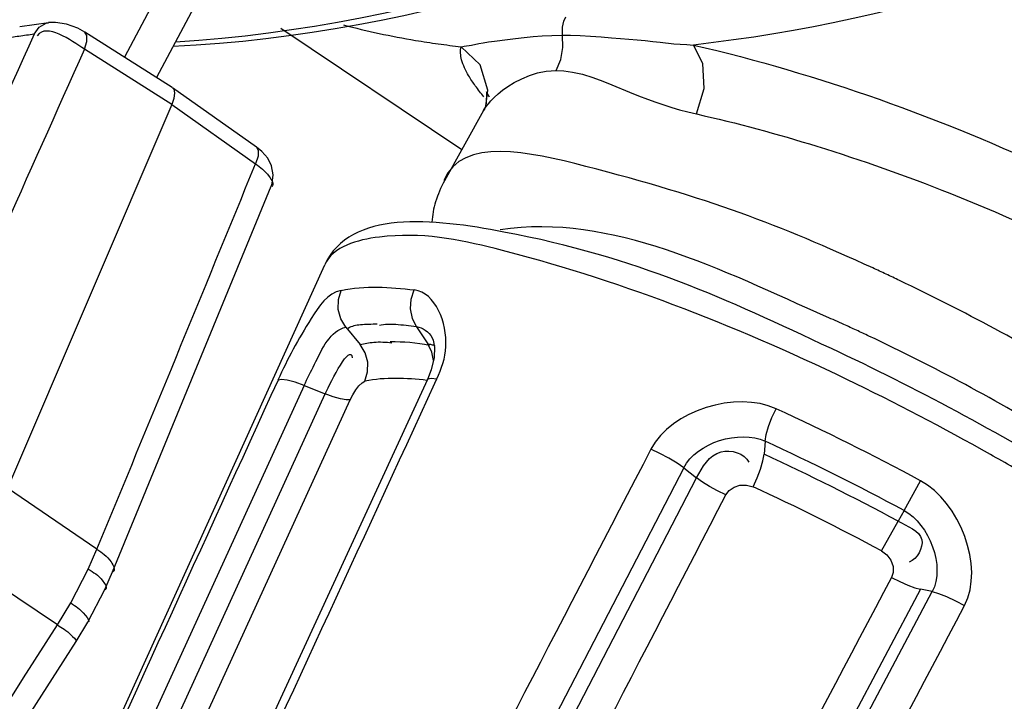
# Paper-space layout 'Sheet' of a CAD drawing. Header units: inches. Extents: x 0.2 to 10.8, y 0.2 to 8.3.
# Tile 105 of 256: x 5.3701 to 5.4465, y 1.6573 to 1.7102. Entities that reach past the tile are written whole.
import ezdxf

# ---------------------------------------------------------------- set-up
doc = ezdxf.new("R2010")
doc.units = ezdxf.units.IN
doc.header["$MEASUREMENT"] = 0
doc.layers.get('0').update_dxf_attribs({"lineweight": 5})

psp = doc.layouts.new('Sheet')

# ---------------------------------------------------------------- linework, layer by layer
at = {"color": 0, "linetype": 'ByBlock', "lineweight": -3}
for p, q in [((5.392573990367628, 1.734146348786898), (5.378241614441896, 1.707266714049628)), ((5.395501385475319, 1.733391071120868), (5.380729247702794, 1.705686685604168)), ((5.372364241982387, 1.709941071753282), (5.370127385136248, 1.709629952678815)), ((5.381955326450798, 1.704907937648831), (5.375182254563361, 1.709209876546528)), ((5.404405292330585, 1.700092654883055), (5.390370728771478, 1.709497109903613)), ((5.381910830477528, 1.703585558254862), (5.375145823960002, 1.707882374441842)), ((5.388475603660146, 1.700302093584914), (5.381967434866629, 1.70489982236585)), ((5.406294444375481, 1.703655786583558), (5.406414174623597, 1.704710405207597)), ((5.407567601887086, 1.704695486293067), (5.407972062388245, 1.704984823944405)), ((5.381910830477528, 1.703585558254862), (5.369169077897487, 1.673851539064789)), ((5.381910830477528, 1.703585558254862), (5.388411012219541, 1.69899347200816)), ((5.406093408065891, 1.703126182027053), (5.403062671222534, 1.697679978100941)), ((5.406151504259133, 1.703241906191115), (5.406093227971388, 1.703126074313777)), ((5.406260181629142, 1.703530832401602), (5.406151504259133, 1.703241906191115)), ((5.406260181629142, 1.703530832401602), (5.406294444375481, 1.703655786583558)), ((5.377329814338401, 1.667372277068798), (5.389626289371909, 1.697253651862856)), ((5.371901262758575, 1.642926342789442), (5.393770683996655, 1.691163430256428)), ((5.395421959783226, 1.686333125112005), (5.396513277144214, 1.68499946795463)), ((5.400880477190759, 1.686372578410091), (5.401773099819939, 1.685037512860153)), ((5.39217569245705, 1.681824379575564), (5.374668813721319, 1.643494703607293)), ((5.401736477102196, 1.682272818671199), (5.384073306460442, 1.643928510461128)), ((5.392176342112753, 1.681822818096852), (5.393808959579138, 1.681167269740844)), ((5.402318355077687, 1.682005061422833), (5.402464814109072, 1.682323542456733)), ((5.37629473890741, 1.64284843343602), (5.393809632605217, 1.681164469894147)), ((5.378244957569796, 1.64243840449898), (5.395747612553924, 1.680711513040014)), ((5.427912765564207, 1.677492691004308), (5.42783465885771, 1.676476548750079)), ((5.421615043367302, 1.675426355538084), (5.402061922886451, 1.637717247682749)), ((5.421610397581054, 1.675428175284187), (5.42259773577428, 1.674660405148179)), ((5.403084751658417, 1.636973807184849), (5.422593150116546, 1.674660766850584)), ((5.438689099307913, 1.672120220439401), (5.439959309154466, 1.674430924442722)), ((5.376114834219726, 1.669112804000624), (5.369169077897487, 1.673851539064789)), ((5.373047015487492, 1.663261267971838), (5.359018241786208, 1.67266184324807)), ((5.438689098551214, 1.672120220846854), (5.438218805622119, 1.67129961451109)), ((5.436944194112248, 1.668991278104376), (5.438218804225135, 1.671299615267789)), ((5.375447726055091, 1.667578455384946), (5.376114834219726, 1.669112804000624)), ((5.374081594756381, 1.664955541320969), (5.375447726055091, 1.667578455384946)), ((5.376734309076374, 1.665991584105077), (5.377329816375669, 1.66737228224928)), ((5.375418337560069, 1.663467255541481), (5.376734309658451, 1.665991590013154)), ((5.439954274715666, 1.666011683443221), (5.420080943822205, 1.628500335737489)), ((5.421005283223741, 1.628273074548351), (5.440863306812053, 1.665833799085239)), ((5.440868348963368, 1.665830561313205), (5.439949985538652, 1.666014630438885)), ((5.373047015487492, 1.663261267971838), (5.374081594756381, 1.664955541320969)), ((5.374496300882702, 1.661969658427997), (5.375418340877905, 1.663467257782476)), ((5.318550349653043, 1.574306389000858), (5.374496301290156, 1.661969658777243))]:
    psp.add_line(p, q, dxfattribs=at)
for points in [[(5.371237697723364, 1.70904382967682), (5.371636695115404, 1.709591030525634), (5.372182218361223, 1.709901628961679), (5.372364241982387, 1.709941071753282)], [(5.375183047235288, 1.709209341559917), (5.374629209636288, 1.709513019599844), (5.373747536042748, 1.709834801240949), (5.372906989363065, 1.709966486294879), (5.372368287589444, 1.709941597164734)], [(5.412208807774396, 1.708974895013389), (5.412202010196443, 1.709591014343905), (5.412322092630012, 1.710058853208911), (5.412471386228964, 1.710385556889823)], [(5.375145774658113, 1.707882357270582), (5.375330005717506, 1.708489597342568), (5.375338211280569, 1.708957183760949), (5.375183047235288, 1.709209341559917)], [(5.405143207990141, 1.708189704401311), (5.405719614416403, 1.708315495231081), (5.406066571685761, 1.7083796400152), (5.40647751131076, 1.708446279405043), (5.406932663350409, 1.708508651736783)], [(5.406932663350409, 1.708508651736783), (5.407944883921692, 1.708630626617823), (5.408554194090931, 1.708707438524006), (5.409237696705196, 1.708788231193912), (5.409937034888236, 1.70885931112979), (5.410632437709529, 1.708915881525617), (5.411373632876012, 1.708956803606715), (5.412208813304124, 1.708974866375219)], [(5.411719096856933, 1.706223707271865), (5.412077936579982, 1.707087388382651), (5.41224407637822, 1.70802216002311), (5.412208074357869, 1.708974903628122)], [(5.412208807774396, 1.708974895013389), (5.412838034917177, 1.70897346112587), (5.413567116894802, 1.70895180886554), (5.414378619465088, 1.708906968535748), (5.415216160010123, 1.708844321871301), (5.416002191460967, 1.708775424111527), (5.416703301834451, 1.708709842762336), (5.417353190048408, 1.708653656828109), (5.417989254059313, 1.70860171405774), (5.418615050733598, 1.708547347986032), (5.419216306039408, 1.708488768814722), (5.419791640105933, 1.70842784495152)], [(5.419791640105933, 1.70842784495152), (5.420847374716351, 1.708306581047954), (5.421337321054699, 1.708272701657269), (5.421839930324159, 1.708242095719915), (5.422361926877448, 1.708206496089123)], [(5.404350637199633, 1.708076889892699), (5.4045890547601, 1.708116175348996), (5.405143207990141, 1.708189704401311)], [(5.406414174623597, 1.704710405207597), (5.405836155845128, 1.706660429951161), (5.404351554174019, 1.708077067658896)], [(5.422589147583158, 1.702864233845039), (5.423179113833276, 1.704830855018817), (5.423095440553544, 1.706784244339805), (5.422360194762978, 1.708206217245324)], [(5.407972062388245, 1.704984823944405), (5.408465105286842, 1.705291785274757), (5.409043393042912, 1.705593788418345), (5.409654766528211, 1.705848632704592), (5.410276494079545, 1.706040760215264), (5.410949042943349, 1.706171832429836), (5.411719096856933, 1.706223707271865)], [(5.411719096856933, 1.706223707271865), (5.412303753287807, 1.706203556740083), (5.412983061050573, 1.706112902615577), (5.413748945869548, 1.705935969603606), (5.414555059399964, 1.705683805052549), (5.415330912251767, 1.705398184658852), (5.41604254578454, 1.705115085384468), (5.417412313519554, 1.704556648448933)], [(5.381967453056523, 1.704899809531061), (5.382066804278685, 1.704784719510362), (5.382131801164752, 1.704490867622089), (5.382078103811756, 1.704074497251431), (5.381910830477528, 1.703585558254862)], [(5.406093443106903, 1.703126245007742), (5.406168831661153, 1.70325341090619), (5.406301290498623, 1.703448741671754), (5.406458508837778, 1.703651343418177), (5.406658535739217, 1.70387973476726), (5.40691541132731, 1.704140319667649), (5.407221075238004, 1.704416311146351), (5.407567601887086, 1.704695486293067)], [(5.406542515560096, 1.704177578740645), (5.406316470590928, 1.704574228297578), (5.406294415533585, 1.703655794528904)], [(5.417412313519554, 1.704556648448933), (5.418107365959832, 1.70428147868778), (5.418787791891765, 1.704022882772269), (5.419448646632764, 1.703783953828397), (5.420075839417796, 1.703569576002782), (5.420679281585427, 1.70337510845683), (5.421290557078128, 1.703192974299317), (5.421930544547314, 1.703021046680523), (5.422589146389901, 1.702864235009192)], [(5.388476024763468, 1.700301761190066), (5.388624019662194, 1.700054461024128), (5.388610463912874, 1.699590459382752), (5.388410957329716, 1.698993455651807)], [(5.389625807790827, 1.69725251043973), (5.389699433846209, 1.697461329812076), (5.389788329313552, 1.698148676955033), (5.389659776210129, 1.698837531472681), (5.389351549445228, 1.699440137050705), (5.388895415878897, 1.69996304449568), (5.388476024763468, 1.700301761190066)], [(5.40088047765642, 1.686372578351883), (5.4005691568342, 1.687019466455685), (5.400433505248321, 1.687751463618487), (5.400482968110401, 1.688508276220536), (5.400713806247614, 1.689226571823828)], [(5.395421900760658, 1.686333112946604), (5.395030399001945, 1.686978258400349), (5.394828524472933, 1.687710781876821), (5.394833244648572, 1.688468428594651), (5.395043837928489, 1.689185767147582)], [(5.402107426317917, 1.685499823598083), (5.402176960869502, 1.685333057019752), (5.402278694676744, 1.684778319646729), (5.402248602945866, 1.683981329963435), (5.402032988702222, 1.683034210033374), (5.401738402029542, 1.682274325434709)], [(5.39689495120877, 1.682147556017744), (5.39710294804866, 1.682866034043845), (5.397105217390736, 1.683623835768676), (5.396901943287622, 1.684355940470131), (5.396513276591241, 1.684999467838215)], [(5.402198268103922, 1.683760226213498), (5.402080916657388, 1.684392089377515), (5.401773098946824, 1.685037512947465)], [(5.401737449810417, 1.682274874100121), (5.40177283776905, 1.682317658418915), (5.402022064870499, 1.682376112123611), (5.402464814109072, 1.682323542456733)], [(5.39217569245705, 1.681824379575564), (5.391475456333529, 1.682075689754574), (5.390871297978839, 1.682235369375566), (5.3904167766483, 1.682289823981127), (5.390152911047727, 1.682234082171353)], [(5.395752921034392, 1.680708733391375), (5.395954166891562, 1.681100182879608), (5.39618544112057, 1.681471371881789), (5.396429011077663, 1.681789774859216), (5.396671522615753, 1.682026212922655), (5.396893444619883, 1.682147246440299)], [(5.395747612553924, 1.680711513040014), (5.39544623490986, 1.680696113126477), (5.394999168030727, 1.680770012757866), (5.394440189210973, 1.680930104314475), (5.393809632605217, 1.681164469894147)], [(5.427912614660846, 1.677492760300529), (5.427998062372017, 1.678008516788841), (5.428180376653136, 1.678636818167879), (5.428443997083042, 1.679324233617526), (5.428766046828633, 1.680011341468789)], [(5.421615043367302, 1.675426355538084), (5.42109543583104, 1.675790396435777), (5.420456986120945, 1.676175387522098), (5.419758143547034, 1.676546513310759), (5.419061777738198, 1.676870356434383)], [(5.426990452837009, 1.673953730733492), (5.427305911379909, 1.674645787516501), (5.427564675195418, 1.675335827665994), (5.427744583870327, 1.675964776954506), (5.427834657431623, 1.676476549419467)], [(5.424868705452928, 1.673330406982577), (5.424233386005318, 1.673640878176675), (5.423612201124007, 1.673981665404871), (5.423051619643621, 1.674330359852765), (5.422593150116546, 1.674660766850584)], [(5.42486979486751, 1.673328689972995), (5.425136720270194, 1.673674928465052), (5.425510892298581, 1.673933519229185), (5.425961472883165, 1.674081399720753), (5.426465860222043, 1.674095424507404), (5.426986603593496, 1.673955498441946)], [(5.436948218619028, 1.668989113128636), (5.437361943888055, 1.668675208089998), (5.437671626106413, 1.668258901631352), (5.437835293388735, 1.667788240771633), (5.437844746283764, 1.667321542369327), (5.437718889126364, 1.666923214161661)], [(5.437719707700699, 1.66692398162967), (5.43835839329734, 1.666607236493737), (5.438973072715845, 1.66633748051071), (5.43951855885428, 1.666133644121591), (5.439954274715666, 1.666011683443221)], [(5.440863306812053, 1.665833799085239), (5.441356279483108, 1.665694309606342), (5.441976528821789, 1.665451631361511), (5.442667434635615, 1.665128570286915), (5.443366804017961, 1.66475417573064)]]:
    psp.add_lwpolyline(points, dxfattribs=at)
for centre, radius, start, end in [((19.5275655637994, -4.615250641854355), 15.5047837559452, 155.9274482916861, 156.0462025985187), ((19.58865328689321, -4.650807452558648), 15.5710221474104, 155.8977137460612, 156.0159591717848), ((-9.495131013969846, 7.806241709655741), 16.08783093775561, 337.5748317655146, 337.6899076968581), ((5.351322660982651, 1.509829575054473), 0.1930036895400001, 58.48930943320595, 64.94672008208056), ((5.345984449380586, 1.499820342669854), 0.2026895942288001, 60.63339642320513, 64.18853917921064), ((5.346040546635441, 1.50006340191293), 0.1980524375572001, 61.69003110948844, 65.31278107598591), ((5.348267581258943, 1.504242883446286), 0.1906799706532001, 61.69235796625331, 65.31114459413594), ((5.351054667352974, 1.509464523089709), 0.1838156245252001, 61.69316113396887, 65.31046598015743), ((5.347896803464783, 1.503143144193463), 0.198855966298, 59.47274183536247, 60.6440939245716), ((5.353178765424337, 1.513437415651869), 0.1766738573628, 61.69614696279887, 65.3065498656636), ((-22.25040723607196, 19.23063661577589), 32.73633915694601, 327.3633304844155, 327.5453254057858)]:
    psp.add_arc(centre, radius, start, end, dxfattribs=at)
for points, knots in [([(5.548446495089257, 1.777049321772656), (5.537382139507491, 1.767433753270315), (5.49996981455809, 1.737737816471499), (5.455681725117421, 1.711956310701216), (5.42236038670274, 1.70820633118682)], [0, 0, 0, 0, 0.3041838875, 1, 1, 1, 1]), ([(5.458542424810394, 1.736009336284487), (5.451770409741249, 1.731988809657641), (5.427972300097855, 1.719059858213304), (5.401468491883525, 1.709608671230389), (5.382202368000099, 1.708432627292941)], [0, 0, 0, 0, 0.2897825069, 1, 1, 1, 1]), ([(5.458381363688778, 1.73488062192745), (5.451624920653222, 1.730925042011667), (5.427809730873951, 1.718185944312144), (5.401261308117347, 1.70901318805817), (5.38200926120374, 1.70808528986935)], [0, 0, 0, 0, 0.2888616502, 1, 1, 1, 1]), ([(5.395230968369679, 1.709769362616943), (5.396144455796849, 1.709526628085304), (5.397997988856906, 1.709082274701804), (5.399870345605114, 1.708725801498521), (5.400817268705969, 1.708567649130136)], [0, 0, 0, 0, 0.49610233, 1, 1, 1, 1]), ([(5.371237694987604, 1.7090438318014), (5.370848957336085, 1.70898872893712), (5.370074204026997, 1.708880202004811), (5.369299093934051, 1.708774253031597), (5.368912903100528, 1.708722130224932)], [0, 0, 0, 0, 0.5018734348, 1, 1, 1, 1]), ([(5.400817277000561, 1.708567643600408), (5.40140080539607, 1.708470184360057), (5.402577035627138, 1.708290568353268), (5.403757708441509, 1.708143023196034), (5.404352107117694, 1.708076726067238)], [0, 0, 0, 0, 0.4972793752, 1, 1, 1, 1]), ([(5.404926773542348, 1.705838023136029), (5.404700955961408, 1.706223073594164), (5.404349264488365, 1.706930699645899), (5.404272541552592, 1.707748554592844), (5.404352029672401, 1.708076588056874)], [0, 0, 0, 0, 0.5694314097, 1, 1, 1, 1]), ([(5.406121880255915, 1.704191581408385), (5.405887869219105, 1.704469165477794), (5.40546510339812, 1.705000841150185), (5.40508647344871, 1.70556571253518), (5.404926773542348, 1.705838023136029)], [0, 0, 0, 0, 0.5349002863, 1, 1, 1, 1]), ([(5.422589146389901, 1.702864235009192), (5.425735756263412, 1.702162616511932), (5.432372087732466, 1.70035498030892), (5.438857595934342, 1.698066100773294), (5.442244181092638, 1.696715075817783)], [0, 0, 0, 0, 0.4692691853, 1, 1, 1, 1]), ([(5.436261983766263, 1.69092246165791), (5.429111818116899, 1.694210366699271), (5.420713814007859, 1.697414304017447), (5.404422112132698, 1.70110819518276), (5.403013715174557, 1.697705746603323)], [0, 0, 0, 0, 0.6812393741, 1, 1, 1, 1]), ([(5.388411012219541, 1.69899347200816), (5.388807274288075, 1.698725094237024), (5.389320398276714, 1.698336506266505), (5.389857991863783, 1.697434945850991), (5.389678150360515, 1.69722805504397)], [0, 0, 0, 0, 0.6358158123, 1, 1, 1, 1]), ([(5.403062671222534, 1.697679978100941), (5.40277665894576, 1.697166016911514), (5.402319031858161, 1.696130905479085), (5.402116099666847, 1.695014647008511), (5.402087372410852, 1.694481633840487)], [0, 0, 0, 0, 0.5242413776, 1, 1, 1, 1]), ([(5.433052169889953, 1.684674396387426), (5.424917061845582, 1.68847865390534), (5.414544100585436, 1.693423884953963), (5.395715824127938, 1.695453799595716), (5.393770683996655, 1.691163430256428)], [0, 0, 0, 0, 0.6559357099, 1, 1, 1, 1]), ([(5.434237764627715, 1.682287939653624), (5.425513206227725, 1.686506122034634), (5.413288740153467, 1.691236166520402), (5.399797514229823, 1.694041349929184), (5.394425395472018, 1.692607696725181), (5.393770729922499, 1.691163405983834)], [0, 0, 0, 0, 0.6784344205, 0.8889851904, 1, 1, 1, 1]), ([(5.438329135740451, 1.689954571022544), (5.437984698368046, 1.690118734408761), (5.437296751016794, 1.690443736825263), (5.436606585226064, 1.690764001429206), (5.436261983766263, 1.69092246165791)], [0, 0, 0, 0, 0.5014915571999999, 1, 1, 1, 1]), ([(5.402460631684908, 1.682326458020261), (5.402823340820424, 1.683119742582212), (5.403708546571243, 1.685412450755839), (5.402378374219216, 1.689020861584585), (5.400717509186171, 1.689226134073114)], [0, 0, 0, 0, 0.3426352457, 1, 1, 1, 1]), ([(5.452964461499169, 1.682105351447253), (5.450586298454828, 1.683525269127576), (5.445766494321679, 1.686255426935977), (5.440827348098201, 1.688763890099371), (5.438329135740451, 1.689954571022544)], [0, 0, 0, 0, 0.5002126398, 1, 1, 1, 1]), ([(5.395041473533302, 1.689185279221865), (5.394003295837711, 1.688963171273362), (5.392167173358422, 1.686255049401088), (5.390897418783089, 1.68387935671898), (5.390146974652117, 1.682236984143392)], [0, 0, 0, 0, 0.3702592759, 1, 1, 1, 1]), ([(5.434026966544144, 1.686539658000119), (5.433801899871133, 1.686641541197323), (5.433352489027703, 1.686843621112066), (5.432902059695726, 1.687043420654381), (5.432677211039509, 1.687142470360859)], [0, 0, 0, 0, 0.5013744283, 1, 1, 1, 1]), ([(5.392176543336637, 1.681822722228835), (5.392425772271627, 1.682376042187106), (5.393268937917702, 1.68393868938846), (5.394189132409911, 1.686087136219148), (5.395422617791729, 1.68633436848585)], [0, 0, 0, 0, 0.3254150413, 1, 1, 1, 1]), ([(5.397843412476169, 1.686559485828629), (5.397408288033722, 1.686556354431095), (5.396661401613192, 1.686549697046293), (5.39585943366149, 1.686428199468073), (5.395593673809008, 1.686235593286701)], [0, 0, 0, 0, 0.5700334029, 1, 1, 1, 1]), ([(5.400880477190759, 1.686372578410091), (5.400347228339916, 1.686435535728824), (5.3993998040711, 1.686543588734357), (5.398417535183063, 1.686567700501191), (5.398007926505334, 1.686458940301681)], [0, 0, 0, 0, 0.5588863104, 1, 1, 1, 1]), ([(5.400881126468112, 1.686373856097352), (5.401126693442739, 1.686345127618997), (5.401630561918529, 1.686150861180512), (5.401975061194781, 1.685740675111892), (5.402105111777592, 1.685506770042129)], [0, 0, 0, 0, 0.4802025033, 1, 1, 1, 1]), ([(5.435967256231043, 1.685644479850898), (5.435643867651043, 1.68579648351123), (5.434998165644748, 1.686097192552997), (5.434350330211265, 1.6863932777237), (5.434026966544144, 1.686539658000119)], [0, 0, 0, 0, 0.5016694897, 1, 1, 1, 1]), ([(5.450713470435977, 1.677733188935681), (5.448325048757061, 1.679177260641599), (5.443475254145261, 1.681942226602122), (5.438491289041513, 1.684458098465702), (5.435967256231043, 1.685644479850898)], [0, 0, 0, 0, 0.5001872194, 1, 1, 1, 1]), ([(5.396513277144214, 1.68499946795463), (5.39686515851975, 1.685071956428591), (5.397679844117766, 1.685228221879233), (5.398515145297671, 1.685184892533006), (5.398977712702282, 1.685120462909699)], [0, 0, 0, 0, 0.4347922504, 1, 1, 1, 1]), ([(5.401773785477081, 1.68503850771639), (5.401859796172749, 1.685026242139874), (5.402041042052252, 1.68499352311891), (5.402219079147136, 1.684945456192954), (5.402311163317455, 1.684914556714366)], [0, 0, 0, 0, 0.4721502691, 1, 1, 1, 1]), ([(5.422597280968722, 1.67465951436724), (5.423029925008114, 1.675472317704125), (5.424008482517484, 1.67722302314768), (5.426322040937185, 1.676564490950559), (5.426653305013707, 1.675873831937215)], [0, 0, 0, 0, 0.5458816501, 1, 1, 1, 1]), ([(5.438219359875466, 1.671300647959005), (5.438901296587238, 1.670922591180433), (5.440756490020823, 1.670273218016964), (5.439702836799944, 1.668364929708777), (5.439088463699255, 1.668115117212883)], [0, 0, 0, 0, 0.5403692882, 1, 1, 1, 1]), ([(5.376114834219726, 1.669112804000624), (5.376522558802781, 1.668842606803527), (5.377058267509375, 1.668518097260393), (5.37757127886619, 1.667514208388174), (5.377359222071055, 1.667356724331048)], [0, 0, 0, 0, 0.6493421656, 1, 1, 1, 1]), ([(5.375447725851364, 1.667578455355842), (5.375858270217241, 1.667313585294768), (5.376338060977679, 1.667084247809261), (5.376959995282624, 1.666083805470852), (5.376755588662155, 1.665979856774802)], [0, 0, 0, 0, 0.6805654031, 1, 1, 1, 1]), ([(5.374081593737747, 1.66495554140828), (5.374486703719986, 1.664662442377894), (5.374850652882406, 1.664547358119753), (5.375603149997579, 1.663478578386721), (5.375419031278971, 1.663466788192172)], [0, 0, 0, 0, 0.7304729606, 1, 1, 1, 1]), ([(5.373047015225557, 1.66326126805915), (5.373453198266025, 1.662975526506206), (5.373686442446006, 1.662927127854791), (5.374645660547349, 1.661936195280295), (5.374494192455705, 1.661971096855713)], [0, 0, 0, 0, 0.7616209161, 1, 1, 1, 1])]:
    psp.add_open_spline(points, degree=3, knots=knots, dxfattribs=at)
for points in [[(5.375145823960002, 1.707882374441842), (5.374087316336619, 1.708584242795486), (5.372231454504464, 1.709951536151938), (5.371481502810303, 1.708926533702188)], [(5.422360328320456, 1.708206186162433), (5.432086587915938, 1.705956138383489), (5.441588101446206, 1.702543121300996), (5.450622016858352, 1.69829444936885)], [(5.442244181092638, 1.696715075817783), (5.451596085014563, 1.692984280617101), (5.460716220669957, 1.688260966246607), (5.468676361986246, 1.682095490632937)], [(5.432677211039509, 1.687142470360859), (5.424688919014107, 1.690661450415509), (5.416006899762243, 1.695187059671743), (5.407374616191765, 1.693891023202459)], [(5.395041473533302, 1.689185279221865), (5.396894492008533, 1.689567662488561), (5.398838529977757, 1.689448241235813), (5.400717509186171, 1.689226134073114)], [(5.393808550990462, 1.681166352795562), (5.394299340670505, 1.682224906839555), (5.395756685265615, 1.685121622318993), (5.395910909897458, 1.683965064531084)], [(5.39884678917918, 1.685217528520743), (5.39986462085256, 1.685224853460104), (5.400894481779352, 1.685164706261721), (5.401888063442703, 1.684943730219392)], [(5.40169171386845, 1.682211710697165), (5.400101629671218, 1.682385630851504), (5.398460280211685, 1.682469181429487), (5.396893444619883, 1.682147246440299)], [(5.390152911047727, 1.682234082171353), (5.384314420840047, 1.669445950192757), (5.378472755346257, 1.656659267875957), (5.372635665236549, 1.643870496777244)], [(5.384805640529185, 1.643958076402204), (5.39063668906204, 1.656643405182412), (5.396485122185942, 1.669320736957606), (5.402318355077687, 1.682005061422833)], [(5.428759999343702, 1.680014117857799), (5.425666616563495, 1.681422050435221), (5.420634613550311, 1.67988441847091), (5.419059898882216, 1.676872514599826)], [(5.421610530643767, 1.675428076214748), (5.422626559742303, 1.677391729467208), (5.425903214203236, 1.678414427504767), (5.427913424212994, 1.677493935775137)], [(5.419061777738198, 1.676870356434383), (5.412530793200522, 1.664294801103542), (5.406013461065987, 1.651712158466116), (5.39948197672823, 1.639136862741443)], [(5.443368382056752, 1.664754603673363), (5.444954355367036, 1.667782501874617), (5.442970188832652, 1.672798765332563), (5.439965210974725, 1.674427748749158)], [(5.405359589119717, 1.635656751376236), (5.411857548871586, 1.648217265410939), (5.41837026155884, 1.660770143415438), (5.424868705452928, 1.673330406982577)], [(5.43868977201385, 1.672121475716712), (5.440643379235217, 1.671068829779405), (5.441903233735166, 1.667793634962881), (5.440868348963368, 1.665830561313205)], [(5.437719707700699, 1.66692398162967), (5.431094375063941, 1.654427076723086), (5.424485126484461, 1.641921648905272), (5.417859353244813, 1.629424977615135)], [(5.423507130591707, 1.627159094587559), (5.430121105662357, 1.639693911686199), (5.43675191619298, 1.652219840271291), (5.443366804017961, 1.66475417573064)]]:
    psp.add_open_spline(points, degree=3, dxfattribs=at)

doc.saveas('drawing.dxf')
